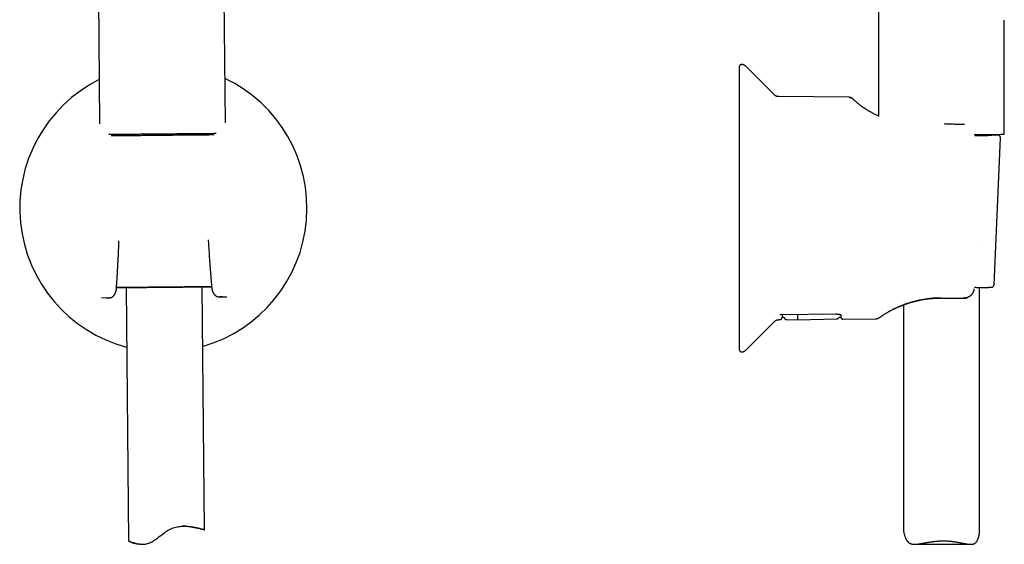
# Model space of a CAD drawing. Header units: millimetres. Extents: x 8 to 1191, y 12 to 1197.
# Tile 50 of 61: x 644 to 838, y 868 to 971. Entities that reach past the tile are written whole.
import ezdxf

# ---------------------------------------------------------------- set-up
doc = ezdxf.new("R2010")
doc.units = ezdxf.units.MM

msp = doc.modelspace()

# ---------------------------------------------------------------- linework, layer by layer
at = {"color": 7, "linetype": 'Continuous', "lineweight": 30}
for p, q in [((659.01, 1013.59), (659.61, 950.73)), ((684.41, 950.97), (683.81, 1013.83)), ((813.3, 1013.71), (813.3, 952.21)), ((838.1, 948.71), (838.1, 971.21)), ((792.76, 956.45), (787.01, 962.15)), ((807.48, 955.98), (793.59, 956.1)), ((832.23, 948.78), (832.23, 948.79)), ((832.23, 948.77), (832.23, 948.78)), ((832.27, 948.6), (832.27, 948.61)), ((836.07, 919), (837.33, 947.99)), ((663.4, 926.93), (663.42, 927.67)), ((663.4, 926.93), (663.4, 926.93)), ((681.04, 927.84), (681.08, 927.1)), ((664.82, 918.44), (665.31, 868.46)), ((680.28, 870.65), (679.82, 918.59)), ((833.2, 870.36), (833.2, 918.46)), ((660.91, 916.39), (659.95, 916.38)), ((660.01, 916.38), (659.95, 916.38)), ((661.45, 916.4), (660.01, 916.38)), ((661.47, 916.4), (661.45, 916.4)), ((683.21, 916.61), (683.23, 916.61)), ((683.23, 916.61), (684.67, 916.62)), ((683.77, 916.61), (684.73, 916.62)), ((684.67, 916.62), (684.73, 916.62)), ((818.2, 915.02), (818.2, 870.75)), ((830.11, 916.39), (830.05, 916.38)), ((830.29, 916.4), (830.22, 916.39)), ((830.43, 916.42), (830.43, 916.42)), ((793.95, 913.13), (804.81, 913.23)), ((787.01, 906.05), (792.76, 911.76)), ((793.59, 912.11), (793.79, 912.11)), ((794.28, 912.6), (794.62, 912.6)), ((795.19, 912.11), (797.3, 912.06)), ((795.19, 912.11), (795.19, 912.11)), ((797.3, 912.06), (805.02, 912.26)), ((805.02, 912.26), (805.02, 912.26)), ((805.55, 912.6), (805.84, 912.6)), ((806.33, 912.22), (812.75, 912.27)), ((667.55, 867.79), (668.07, 867.8)), ((820.39, 867.79), (831.48, 867.8))]:
    msp.add_line(p, q, dxfattribs=at)
at = {"color": 7, "linetype": 'Continuous', "lineweight": 30, "flags": 128}
for points in [[(785.8, 961.94), (785.8, 961.93), (785.8, 961.89), (785.8, 961.84), (785.8, 961.76), (785.8, 961.67), (785.8, 961.56), (785.8, 961.43), (785.8, 961.28), (785.8, 961.11), (785.8, 960.93), (785.8, 960.72), (785.8, 960.5), (785.8, 960.26), (785.8, 960), (785.8, 959.72), (785.8, 959.43), (785.8, 959.12), (785.8, 958.79), (785.8, 958.44), (785.8, 958.08), (785.8, 957.7), (785.8, 957.31), (785.8, 956.89), (785.8, 956.47), (785.8, 956.03), (785.8, 955.57), (785.8, 955.1), (785.8, 954.61), (785.8, 954.11), (785.8, 953.6), (785.8, 953.07), (785.8, 952.53), (785.8, 951.98), (785.8, 951.41), (785.8, 950.84), (785.8, 950.25), (785.8, 949.65), (785.8, 949.04), (785.8, 948.42), (785.8, 947.79), (785.8, 947.15), (785.8, 946.5), (785.8, 945.85), (785.8, 945.18), (785.8, 944.51), (785.8, 943.83), (785.8, 943.14), (785.8, 942.45), (785.8, 941.75), (785.8, 941.05), (785.8, 940.34), (785.8, 939.63), (785.8, 938.91), (785.8, 938.19), (785.8, 937.47), (785.8, 936.74), (785.8, 936.02), (785.8, 935.29), (785.8, 934.56), (785.8, 933.83), (785.8, 933.1), (785.8, 932.38), (785.8, 931.65), (785.8, 930.92), (785.8, 930.2), (785.8, 929.48), (785.8, 928.76), (785.8, 928.05), (785.8, 927.34), (785.8, 926.64), (785.8, 925.94), (785.8, 925.24), (785.8, 924.55), (785.8, 923.87), (785.8, 923.2), (785.8, 922.53), (785.8, 921.87), (785.8, 921.22), (785.8, 920.58), (785.8, 919.95), (785.8, 919.32), (785.8, 918.71), (785.8, 918.11), (785.8, 917.52), (785.8, 916.94), (785.8, 916.37), (785.8, 915.81), (785.8, 915.27), (785.8, 914.74), (785.8, 914.22), (785.8, 913.72), (785.8, 913.23), (785.8, 912.75), (785.8, 912.29), (785.8, 911.85), (785.8, 911.42), (785.8, 911), (785.8, 910.6), (785.8, 910.22), (785.8, 909.85), (785.8, 909.5), (785.8, 909.17), (785.8, 908.86), (785.8, 908.56), (785.8, 908.27), (785.8, 908.01), (785.8, 907.77), (785.8, 907.54), (785.8, 907.33), (785.8, 907.14), (785.8, 906.96), (785.8, 906.81), (785.8, 906.68), (785.8, 906.56), (785.8, 906.46), (785.8, 906.38), (785.8, 906.32), (785.8, 906.28), (785.8, 906.26)], [(672.03, 948.71), (671.71, 948.71), (671.38, 948.7), (671.06, 948.7), (670.74, 948.7), (670.41, 948.69), (670.09, 948.69), (669.77, 948.69), (669.45, 948.68), (669.14, 948.68), (668.82, 948.68), (668.51, 948.67), (668.2, 948.67), (667.89, 948.67), (667.59, 948.67), (667.29, 948.66), (666.99, 948.66), (666.69, 948.66), (666.4, 948.65), (666.12, 948.65), (665.83, 948.65), (665.55, 948.65), (665.28, 948.64), (665.01, 948.64), (664.74, 948.64), (664.48, 948.64), (664.23, 948.63), (663.98, 948.63), (663.73, 948.63), (663.5, 948.63), (663.26, 948.62), (663.04, 948.62), (662.82, 948.62), (662.6, 948.62), (662.39, 948.62), (662.19, 948.61), (662, 948.61), (661.81, 948.61), (661.63, 948.61), (661.46, 948.61), (661.44, 948.61)], [(682.08, 948.81), (682.05, 948.81), (681.91, 948.8), (681.75, 948.8), (681.59, 948.8), (681.43, 948.8), (681.26, 948.8), (681.08, 948.8), (680.89, 948.79), (680.7, 948.79), (680.5, 948.79), (680.3, 948.79), (680.09, 948.79), (679.88, 948.78), (679.66, 948.78), (679.44, 948.78), (679.21, 948.78), (678.97, 948.78), (678.73, 948.77), (678.49, 948.77), (678.24, 948.77), (677.99, 948.77), (677.73, 948.76), (677.47, 948.76), (677.21, 948.76), (676.94, 948.76), (676.67, 948.75), (676.4, 948.75), (676.12, 948.75), (675.84, 948.75), (675.56, 948.74), (675.27, 948.74), (674.98, 948.74), (674.69, 948.73), (674.4, 948.73), (674.11, 948.73), (673.82, 948.73), (673.52, 948.72), (673.23, 948.72), (672.93, 948.72), (672.63, 948.71), (672.33, 948.71), (672.03, 948.71), (671.74, 948.71), (671.44, 948.7), (671.14, 948.7), (670.84, 948.7), (670.55, 948.69), (670.25, 948.69), (669.96, 948.69), (669.66, 948.69), (669.37, 948.68), (669.08, 948.68), (668.8, 948.68), (668.51, 948.67), (668.23, 948.67), (667.95, 948.67), (667.67, 948.67), (667.4, 948.66), (667.13, 948.66), (666.86, 948.66), (666.59, 948.66), (666.33, 948.65), (666.08, 948.65), (665.83, 948.65), (665.58, 948.65), (665.33, 948.64), (665.09, 948.64), (664.86, 948.64), (664.63, 948.64), (664.41, 948.64), (664.19, 948.63), (663.97, 948.63), (663.76, 948.63), (663.56, 948.63), (663.37, 948.63), (663.17, 948.62), (662.99, 948.62), (662.81, 948.62), (662.64, 948.62), (662.47, 948.62), (662.31, 948.62), (662.16, 948.61), (662.02, 948.61), (661.99, 948.61)], [(662.01, 948.42), (662.09, 948.42), (662.22, 948.42), (662.36, 948.42), (662.51, 948.42), (662.67, 948.43), (662.83, 948.43), (662.99, 948.43), (663.17, 948.43), (663.35, 948.43), (663.53, 948.43), (663.72, 948.44), (663.92, 948.44), (664.12, 948.44), (664.33, 948.44), (664.54, 948.44), (664.76, 948.45), (664.98, 948.45), (665.21, 948.45), (665.44, 948.45), (665.68, 948.45), (665.92, 948.46), (666.16, 948.46), (666.41, 948.46), (666.67, 948.46), (666.92, 948.47), (667.18, 948.47), (667.45, 948.47), (667.71, 948.47), (667.98, 948.48), (668.26, 948.48), (668.53, 948.48), (668.81, 948.48), (669.09, 948.49), (669.37, 948.49), (669.66, 948.49), (669.94, 948.5), (670.23, 948.5), (670.52, 948.5), (670.81, 948.5), (671.1, 948.51), (671.39, 948.51), (671.68, 948.51), (671.97, 948.52), (672.26, 948.52), (672.55, 948.52), (672.84, 948.52), (673.13, 948.53), (673.42, 948.53), (673.71, 948.53), (674, 948.53), (674.28, 948.54), (674.57, 948.54), (674.85, 948.54), (675.13, 948.55), (675.41, 948.55), (675.69, 948.55), (675.96, 948.55), (676.23, 948.56), (676.5, 948.56), (676.76, 948.56), (677.03, 948.56), (677.29, 948.57), (677.54, 948.57), (677.79, 948.57), (678.04, 948.57), (678.28, 948.58), (678.52, 948.58), (678.76, 948.58), (678.99, 948.58), (679.21, 948.58), (679.43, 948.59), (679.65, 948.59), (679.86, 948.59), (680.06, 948.59), (680.26, 948.59), (680.45, 948.6), (680.64, 948.6), (680.82, 948.6), (681, 948.6), (681.17, 948.6), (681.33, 948.61), (681.49, 948.61), (681.64, 948.61), (681.78, 948.61), (681.92, 948.61), (682.05, 948.61), (682.06, 948.61)], [(679.03, 948.78), (678.8, 948.77), (678.55, 948.77), (678.31, 948.77), (678.06, 948.77), (677.81, 948.76), (677.55, 948.76), (677.3, 948.76), (677.04, 948.76), (676.77, 948.75), (676.51, 948.75), (676.24, 948.75), (675.97, 948.75), (675.7, 948.74), (675.42, 948.74), (675.15, 948.74), (674.87, 948.74), (674.59, 948.73), (674.31, 948.73), (674.03, 948.73), (673.74, 948.73), (673.46, 948.72), (673.18, 948.72), (672.89, 948.72), (672.61, 948.71), (672.32, 948.71), (672.03, 948.71)], [(682.63, 948.81), (682.59, 948.81), (682.42, 948.81), (682.24, 948.81), (682.05, 948.81), (681.85, 948.8), (681.65, 948.8), (681.44, 948.8), (681.23, 948.8), (681.01, 948.8), (680.78, 948.79), (680.55, 948.79), (680.31, 948.79), (680.07, 948.79), (679.82, 948.78), (679.56, 948.78), (679.3, 948.78), (679.03, 948.78)], [(833.12, 948.6), (832.98, 948.6), (832.76, 948.6), (832.53, 948.6), (832.3, 948.6), (832.25, 948.6)], [(832.25, 948.6), (832.3, 948.6), (832.52, 948.6), (832.73, 948.59), (832.94, 948.59), (833.15, 948.59), (833.35, 948.59), (833.55, 948.59), (833.74, 948.58), (833.92, 948.58), (834.1, 948.58), (834.27, 948.58), (834.44, 948.58), (834.6, 948.57), (834.75, 948.57), (834.9, 948.57), (835.05, 948.57), (835.18, 948.56), (835.31, 948.56), (835.43, 948.56), (835.55, 948.56), (835.66, 948.55), (835.76, 948.55), (835.86, 948.55), (835.95, 948.55), (836.03, 948.54), (836.1, 948.54), (836.17, 948.54), (836.23, 948.54), (836.29, 948.53), (836.33, 948.53), (836.37, 948.53), (836.4, 948.53), (836.43, 948.52), (836.44, 948.52), (836.45, 948.52), (836.45, 948.52), (836.45, 948.51), (836.44, 948.51), (836.42, 948.51), (836.39, 948.5), (836.35, 948.5), (836.31, 948.5), (836.26, 948.5), (836.21, 948.49), (836.14, 948.49), (836.07, 948.49), (835.99, 948.49), (835.91, 948.48), (835.82, 948.48), (835.72, 948.48), (835.61, 948.48), (835.5, 948.47), (835.38, 948.47), (835.25, 948.47), (835.12, 948.47), (834.98, 948.46), (834.84, 948.46), (834.68, 948.46), (834.53, 948.46), (834.36, 948.45), (834.19, 948.45), (834.02, 948.45), (833.84, 948.45), (833.65, 948.45), (833.46, 948.44), (833.26, 948.44), (833.06, 948.44), (832.85, 948.44), (832.64, 948.44), (832.42, 948.43), (832.26, 948.43)], [(832.84, 926.92), (832.84, 926.92), (832.84, 926.92)], [(681.71, 918.61), (681.69, 918.61), (681.61, 918.61), (681.52, 918.61), (681.42, 918.6), (681.32, 918.6), (681.21, 918.6), (681.09, 918.6), (680.97, 918.6), (680.84, 918.6), (680.71, 918.6), (680.57, 918.6), (680.42, 918.6), (680.27, 918.59), (680.12, 918.59), (679.96, 918.59), (679.79, 918.59), (679.62, 918.59), (679.44, 918.59), (679.26, 918.58), (679.08, 918.58), (678.88, 918.58), (678.69, 918.58), (678.49, 918.58), (678.29, 918.57), (678.08, 918.57), (677.87, 918.57), (677.65, 918.57), (677.43, 918.57), (677.21, 918.56), (676.98, 918.56), (676.75, 918.56), (676.52, 918.56), (676.28, 918.56), (676.05, 918.55), (675.81, 918.55), (675.56, 918.55), (675.32, 918.55), (675.07, 918.54), (674.82, 918.54), (674.57, 918.54), (674.32, 918.54), (674.06, 918.53), (673.81, 918.53), (673.55, 918.53), (673.3, 918.53), (673.04, 918.52), (672.78, 918.52), (672.52, 918.52), (672.26, 918.52), (672.01, 918.51), (671.75, 918.51), (671.49, 918.51), (671.23, 918.51), (670.98, 918.5), (670.72, 918.5), (670.47, 918.5), (670.21, 918.5), (669.96, 918.49), (669.71, 918.49), (669.46, 918.49), (669.22, 918.49), (668.97, 918.48), (668.73, 918.48), (668.49, 918.48), (668.25, 918.48), (668.02, 918.48), (667.79, 918.47), (667.56, 918.47), (667.34, 918.47), (667.12, 918.47), (666.9, 918.46), (666.68, 918.46), (666.47, 918.46), (666.27, 918.46), (666.07, 918.46), (665.87, 918.45), (665.67, 918.45), (665.49, 918.45), (665.3, 918.45), (665.12, 918.45), (664.95, 918.45), (664.78, 918.44), (664.62, 918.44), (664.46, 918.44), (664.3, 918.44), (664.16, 918.44), (664.01, 918.44), (663.88, 918.44), (663.75, 918.43), (663.62, 918.43), (663.5, 918.43), (663.39, 918.43), (663.28, 918.43), (663.18, 918.43), (663.09, 918.43), (663, 918.43), (662.94, 918.43)], [(662.94, 918.43), (662.95, 918.43), (663.04, 918.43), (663.13, 918.43), (663.23, 918.43), (663.33, 918.43), (663.44, 918.43), (663.56, 918.43), (663.68, 918.43), (663.81, 918.44), (663.94, 918.44), (664.08, 918.44), (664.22, 918.44), (664.37, 918.44), (664.53, 918.44), (664.69, 918.44), (664.82, 918.44)], [(664.82, 918.44), (664.82, 918.44), (664.77, 918.44), (664.72, 918.44), (664.68, 918.44), (664.65, 918.44), (664.62, 918.44), (664.6, 918.44), (664.58, 918.44), (664.58, 918.44), (664.57, 918.44), (664.58, 918.44), (664.59, 918.44), (664.6, 918.44), (664.63, 918.44), (664.66, 918.44), (664.69, 918.44), (664.73, 918.44), (664.78, 918.44), (664.83, 918.44), (664.89, 918.45), (664.96, 918.45), (665.03, 918.45), (665.11, 918.45), (665.19, 918.45), (665.28, 918.45), (665.37, 918.45), (665.48, 918.45), (665.58, 918.45), (665.69, 918.45), (665.81, 918.45), (665.93, 918.46), (666.06, 918.46), (666.19, 918.46), (666.33, 918.46), (666.47, 918.46), (666.62, 918.46), (666.77, 918.46), (666.92, 918.47), (667.08, 918.47), (667.25, 918.47), (667.42, 918.47), (667.59, 918.47), (667.76, 918.47), (667.94, 918.47), (668.13, 918.48), (668.32, 918.48), (668.51, 918.48), (668.7, 918.48), (668.9, 918.48), (669.09, 918.49), (669.3, 918.49), (669.5, 918.49), (669.71, 918.49), (669.91, 918.49), (670.12, 918.5), (670.34, 918.5), (670.55, 918.5), (670.77, 918.5), (670.98, 918.5), (671.2, 918.51), (671.42, 918.51), (671.64, 918.51), (671.86, 918.51), (672.08, 918.51), (672.3, 918.52), (672.52, 918.52), (672.74, 918.52), (672.96, 918.52), (673.18, 918.53), (673.4, 918.53), (673.61, 918.53), (673.83, 918.53), (674.05, 918.53), (674.26, 918.54), (674.47, 918.54), (674.68, 918.54), (674.89, 918.54), (675.1, 918.54), (675.3, 918.55), (675.51, 918.55), (675.7, 918.55), (675.9, 918.55), (676.1, 918.55), (676.29, 918.56), (676.47, 918.56), (676.66, 918.56), (676.84, 918.56), (677.02, 918.56), (677.19, 918.56), (677.36, 918.57), (677.53, 918.57), (677.69, 918.57), (677.84, 918.57), (678, 918.57), (678.14, 918.57), (678.29, 918.57), (678.42, 918.58), (678.56, 918.58), (678.69, 918.58), (678.81, 918.58), (678.93, 918.58), (679.04, 918.58), (679.15, 918.58), (679.25, 918.58), (679.35, 918.58), (679.44, 918.59), (679.52, 918.59), (679.6, 918.59), (679.67, 918.59), (679.74, 918.59), (679.8, 918.59), (679.85, 918.59), (679.9, 918.59), (679.95, 918.59), (679.98, 918.59), (680.01, 918.59), (680.04, 918.59), (680.06, 918.59), (680.07, 918.59), (680.07, 918.59), (680.07, 918.59), (680.06, 918.59), (680.06, 918.59)], [(679.82, 918.59), (679.87, 918.59), (680.03, 918.59), (680.19, 918.59), (680.34, 918.59), (680.49, 918.6), (680.63, 918.6), (680.77, 918.6), (680.9, 918.6), (681.03, 918.6), (681.15, 918.6), (681.26, 918.6), (681.36, 918.6), (681.47, 918.61), (681.56, 918.61), (681.65, 918.61), (681.71, 918.61)], [(680.06, 918.59), (680.05, 918.59), (680.03, 918.59), (680.01, 918.59), (679.97, 918.59), (679.94, 918.59), (679.89, 918.59), (679.84, 918.59), (679.82, 918.59)], [(832.17, 918.19), (832.18, 918.2), (832.18, 918.2)], [(832.62, 918.45), (832.46, 918.45), (832.26, 918.45), (832.2, 918.45)], [(825.7, 916.38), (827.64, 916.38), (829.73, 916.38), (830.28, 916.38), (830.56, 916.38), (830.62, 916.38), (830.62, 916.38), (830.63, 916.38), (830.63, 916.38), (830.63, 916.38), (830.63, 916.38), (830.63, 916.38), (830.63, 916.38)], [(667.55, 867.79), (667.42, 867.8), (667.18, 867.81), (666.95, 867.84), (666.73, 867.88), (666.53, 867.92), (666.34, 867.98), (666.16, 868.04), (666, 868.1), (665.85, 868.16), (665.72, 868.22), (665.61, 868.27), (665.51, 868.33), (665.43, 868.37), (665.38, 868.4), (665.34, 868.43), (665.32, 868.45), (665.31, 868.46), (665.31, 868.47), (665.32, 868.47), (665.35, 868.46), (665.4, 868.45), (665.46, 868.42), (665.55, 868.39), (665.65, 868.35), (665.78, 868.3), (665.92, 868.24), (666.08, 868.18), (666.26, 868.12), (666.46, 868.06), (666.68, 867.99), (666.86, 867.95), (667.04, 867.91), (667.24, 867.87), (667.45, 867.84), (667.63, 867.82), (667.82, 867.8), (668.01, 867.8), (668.22, 867.8), (668.43, 867.82), (668.64, 867.84), (668.85, 867.88), (669.07, 867.94), (669.28, 868.01), (669.51, 868.09), (669.73, 868.2), (669.95, 868.31), (670.17, 868.44), (670.39, 868.58), (670.6, 868.72), (670.81, 868.88), (671.1, 869.09), (671.38, 869.32), (671.67, 869.54), (671.92, 869.74), (672.18, 869.93), (672.44, 870.13), (672.7, 870.31), (672.93, 870.45), (673.16, 870.59), (673.39, 870.71), (673.63, 870.83), (673.88, 870.93), (674.14, 871.03), (674.41, 871.11), (674.68, 871.18), (674.96, 871.24), (675.23, 871.29), (675.51, 871.33), (675.77, 871.35), (676.03, 871.37), (676.29, 871.37), (676.54, 871.37), (676.79, 871.36), (677.04, 871.34), (677.31, 871.32), (677.58, 871.29), (677.83, 871.26), (678.08, 871.22), (678.32, 871.17), (678.55, 871.13), (678.8, 871.08), (679.03, 871.02), (679.24, 870.97), (679.44, 870.92), (679.63, 870.87), (679.79, 870.82), (679.89, 870.79), (679.98, 870.76), (680.06, 870.74), (680.13, 870.71), (680.19, 870.69), (680.23, 870.68), (680.23, 870.68)]]:
    msp.add_lwpolyline(points, dxfattribs=at)
at = {"color": 7, "linetype": 'Continuous', "lineweight": 30}
for centre, radius, start, end in [((672.18, 934.1), 28.34, 285.8813, 64.6232), ((672.18, 934.1), 28.34, 116.5098, 255.1942), ((833.16, 1065.05), 116.44, 269.5508, 272.4334), ((829.79, 1329.61), 381.19, 270.3718, 270.7689), ((793.78, 912.61), 0.5, 270.5153, 359), ((812.74, 913.27), 1, 270.7233, 282.4214)]:
    msp.add_arc(centre, radius, start, end, dxfattribs=at)
for points, knots in [([(786.3, 962.44), (786.3, 962.44), (786.27, 962.45), (786.23, 962.44), (786.18, 962.43), (786.13, 962.42), (786.09, 962.4), (786.05, 962.37), (786.01, 962.35), (785.97, 962.32), (785.94, 962.29), (785.91, 962.25), (785.88, 962.22), (785.86, 962.18), (785.85, 962.15), (785.83, 962.11), (785.82, 962.08), (785.82, 962.05), (785.81, 962.03), (785.81, 962.01), (785.81, 962), (785.81, 961.99), (785.8, 961.98), (785.8, 961.97), (785.8, 961.96), (785.8, 961.96), (785.8, 961.96), (785.8, 961.95), (785.8, 961.95)], [0, 0, 0, 0, 0.0196899, 0.0738413, 0.1268125, 0.1786697, 0.2294484, 0.2791591, 0.3277902, 0.3753076, 0.4216543, 0.4667459, 0.510465, 0.5526488, 0.5930657, 0.6313588, 0.6668965, 0.698457, 0.724405, 0.7448078, 0.7618526, 0.7780126, 0.7954432, 0.8159162, 0.8422391, 0.8781752, 0.9296598, 1, 1, 1, 1]), ([(785.8, 961.95), (785.8, 961.95), (785.8, 961.95), (785.8, 961.94), (785.8, 961.94), (785.8, 961.94)], [0, 0, 0, 0, 0.455244, 0.9719, 1, 1, 1, 1]), ([(787.01, 962.15), (787.01, 962.16), (786.99, 962.17), (786.95, 962.21), (786.9, 962.25), (786.84, 962.29), (786.78, 962.33), (786.72, 962.36), (786.65, 962.38), (786.58, 962.41), (786.51, 962.43), (786.43, 962.44), (786.36, 962.44), (786.32, 962.44), (786.3, 962.44)], [0, 0, 0, 0, 0.009541, 0.098922, 0.188615, 0.27855, 0.368675, 0.45895, 0.549345, 0.639837, 0.739794, 0.838702, 0.936366, 1, 1, 1, 1]), ([(793.59, 956.1), (793.59, 956.1), (793.55, 956.1), (793.49, 956.1), (793.41, 956.11), (793.33, 956.13), (793.26, 956.15), (793.18, 956.17), (793.11, 956.2), (793.04, 956.24), (792.97, 956.27), (792.91, 956.32), (792.85, 956.36), (792.8, 956.4), (792.77, 956.43), (792.76, 956.44)], [0, 0, 0, 0, 0.018974, 0.107434, 0.195076, 0.281919, 0.367976, 0.45325, 0.537738, 0.621431, 0.704311, 0.786353, 0.867524, 0.947782, 1, 1, 1, 1]), ([(807.48, 955.97), (807.51, 955.97), (807.58, 955.97), (807.67, 955.95), (807.77, 955.93), (807.86, 955.89), (807.95, 955.85), (808.04, 955.8), (808.12, 955.74), (808.17, 955.69), (808.19, 955.67)], [0, 0, 0, 0, 0.1228384, 0.247509, 0.3734321, 0.4999915, 0.6265521, 0.7524785, 0.8771545, 1, 1, 1, 1]), ([(813.3, 952.32), (813.29, 952.32), (813.16, 952.37), (812.94, 952.47), (812.64, 952.6), (812.37, 952.73), (812.13, 952.85), (811.91, 952.96), (811.7, 953.08), (811.51, 953.18), (811.33, 953.28), (811.17, 953.38), (811.03, 953.46), (810.89, 953.55), (810.77, 953.63), (810.66, 953.7), (810.55, 953.77), (810.45, 953.84), (810.34, 953.91), (810.23, 953.99), (810.12, 954.07), (809.98, 954.17), (809.84, 954.27), (809.7, 954.38), (809.56, 954.48), (809.43, 954.59), (809.31, 954.69), (809.18, 954.79), (809.05, 954.91), (808.91, 955.02), (808.79, 955.13), (808.69, 955.22), (808.61, 955.29), (808.55, 955.35), (808.49, 955.4), (808.44, 955.45), (808.39, 955.5), (808.34, 955.54), (808.31, 955.57), (808.28, 955.6), (808.26, 955.62), (808.24, 955.64), (808.22, 955.65), (808.21, 955.67), (808.19, 955.68), (808.18, 955.69), (808.17, 955.7), (808.15, 955.71), (808.14, 955.72), (808.12, 955.74), (808.1, 955.75), (808.09, 955.76), (808.07, 955.77), (808.05, 955.79), (808.02, 955.81), (807.98, 955.84), (807.91, 955.87), (807.83, 955.91), (807.73, 955.94), (807.62, 955.96), (807.53, 955.97), (807.49, 955.97)], [0, 0, 0, 0, 0.003816, 0.033908, 0.063487, 0.089057, 0.113845, 0.137637, 0.16044, 0.18215, 0.202334, 0.221418, 0.239423, 0.256364, 0.272567, 0.287687, 0.301841, 0.316329, 0.331525, 0.347435, 0.364076, 0.386326, 0.409774, 0.434417, 0.459762, 0.484965, 0.510029, 0.534975, 0.569116, 0.603112, 0.637031, 0.671244, 0.693685, 0.716316, 0.739162, 0.762232, 0.785508, 0.80878, 0.83087, 0.845503, 0.85945, 0.872706, 0.885272, 0.897359, 0.904014, 0.911291, 0.919195, 0.92773, 0.936712, 0.941839, 0.946489, 0.948661, 0.950785, 0.953231, 0.956154, 0.960885, 0.966637, 0.973445, 0.981309, 0.990189, 1, 1, 1, 1]), ([(830.27, 950.58), (830.11, 950.58), (829.78, 950.59), (829.29, 950.61), (828.79, 950.62), (828.29, 950.64), (827.78, 950.66), (827.27, 950.67), (826.75, 950.69), (826.41, 950.7), (826.23, 950.71), (826.23, 950.71)], [0, 0, 0, 0, 0.124905, 0.249798, 0.374679, 0.499549, 0.624407, 0.749254, 0.874088, 0.998909, 1, 1, 1, 1]), ([(662.02, 948.29), (662.02, 948.36), (662.01, 948.46), (661.99, 948.57), (661.99, 948.61)], [0, 0, 0, 0, 0.586663, 1, 1, 1, 1]), ([(682.07, 948.81), (682.07, 948.76), (682.06, 948.66), (682.05, 948.55), (682.05, 948.49)], [0, 0, 0, 0, 0.405816, 1, 1, 1, 1]), ([(837.33, 947.99), (837.33, 948.01), (837.33, 948.05), (837.33, 948.1), (837.32, 948.15), (837.3, 948.19), (837.28, 948.24), (837.26, 948.28), (837.23, 948.32), (837.2, 948.35), (837.17, 948.38), (837.14, 948.41), (837.11, 948.43), (837.08, 948.45), (837.06, 948.46), (837.03, 948.47), (837.01, 948.48), (836.99, 948.49), (836.97, 948.5), (836.95, 948.5), (836.93, 948.51), (836.91, 948.51), (836.9, 948.51), (836.88, 948.52), (836.85, 948.52), (836.82, 948.52), (836.78, 948.53), (836.74, 948.53), (836.69, 948.53), (836.63, 948.54), (836.57, 948.54), (836.51, 948.54), (836.44, 948.54), (836.37, 948.55), (836.29, 948.55), (836.21, 948.55), (836.12, 948.55), (836.03, 948.56), (835.93, 948.56), (835.83, 948.56), (835.72, 948.56), (835.61, 948.56), (835.49, 948.57), (835.37, 948.57), (835.24, 948.57), (835.11, 948.57), (834.97, 948.58), (834.83, 948.58), (834.68, 948.58), (834.53, 948.58), (834.37, 948.58), (834.21, 948.58), (834.05, 948.59), (833.88, 948.59), (833.71, 948.59), (833.53, 948.59), (833.35, 948.59), (833.22, 948.59), (833.14, 948.6), (833.13, 948.6)], [0, 0, 0, 0, 0.005272, 0.010735, 0.016086, 0.021332, 0.026476, 0.031518, 0.036452, 0.041266, 0.045942, 0.050458, 0.054806, 0.059005, 0.063118, 0.067246, 0.071486, 0.075969, 0.080861, 0.086353, 0.092686, 0.100176, 0.109272, 0.120677, 0.135648, 0.157065, 0.190778, 0.21887, 0.245473, 0.273651, 0.300841, 0.327486, 0.353806, 0.379915, 0.40588, 0.431743, 0.457531, 0.483262, 0.50895, 0.534604, 0.56023, 0.585835, 0.611422, 0.636994, 0.662554, 0.688104, 0.713645, 0.739179, 0.764707, 0.790228, 0.815746, 0.841259, 0.866768, 0.892274, 0.917777, 0.943278, 0.968777, 0.994273, 1, 1, 1, 1]), ([(662.93, 918.24), (662.93, 918.29), (662.94, 918.38), (662.95, 918.51), (662.95, 918.62), (662.96, 918.79), (662.98, 918.97), (662.99, 919.16), (663, 919.3), (663.01, 919.44), (663.02, 919.59), (663.03, 919.76), (663.04, 919.95), (663.05, 920.16), (663.06, 920.4), (663.08, 920.66), (663.1, 920.94), (663.11, 921.24), (663.13, 921.57), (663.15, 921.91), (663.17, 922.28), (663.2, 922.68), (663.22, 923.09), (663.24, 923.53), (663.26, 923.98), (663.29, 924.44), (663.31, 924.9), (663.33, 925.38), (663.35, 925.88), (663.38, 926.4), (663.39, 926.75), (663.4, 926.93)], [0, 0, 0, 0, 0.017204, 0.031934, 0.044191, 0.055308, 0.090635, 0.106597, 0.122676, 0.138873, 0.155523, 0.174822, 0.196724, 0.221226, 0.248329, 0.27803, 0.31033, 0.345226, 0.382717, 0.422803, 0.465481, 0.510751, 0.558611, 0.60906, 0.662097, 0.712987, 0.766049, 0.821282, 0.878686, 0.938259, 1, 1, 1, 1]), ([(681.08, 927.1), (681.09, 926.91), (681.12, 926.53), (681.15, 925.98), (681.19, 925.46), (681.22, 924.95), (681.25, 924.48), (681.28, 924.03), (681.31, 923.61), (681.34, 923.22), (681.37, 922.86), (681.39, 922.53), (681.41, 922.24), (681.43, 921.97), (681.45, 921.71), (681.47, 921.48), (681.49, 921.26), (681.5, 921.06), (681.52, 920.84), (681.54, 920.59), (681.56, 920.3), (681.59, 920.01), (681.61, 919.71), (681.64, 919.39), (681.67, 919.07), (681.69, 918.75), (681.71, 918.53), (681.72, 918.42)], [0, 0, 0, 0, 0.06613, 0.12943, 0.189898, 0.247531, 0.302329, 0.353387, 0.401708, 0.447289, 0.49013, 0.526064, 0.559812, 0.591372, 0.620744, 0.647926, 0.672919, 0.695721, 0.716331, 0.748982, 0.781939, 0.815954, 0.851028, 0.887162, 0.92429, 0.961934, 1, 1, 1, 1]), ([(832.63, 918.45), (832.65, 918.45), (832.72, 918.45), (832.85, 918.45), (833.01, 918.45), (833.17, 918.45), (833.32, 918.46), (833.47, 918.46), (833.61, 918.46), (833.75, 918.46), (833.89, 918.46), (834.02, 918.47), (834.14, 918.47), (834.27, 918.47), (834.38, 918.47), (834.49, 918.47), (834.6, 918.48), (834.7, 918.48), (834.8, 918.48), (834.89, 918.48), (834.97, 918.48), (835.05, 918.49), (835.13, 918.49), (835.2, 918.49), (835.27, 918.49), (835.33, 918.5), (835.38, 918.5), (835.43, 918.5), (835.48, 918.5), (835.53, 918.51), (835.57, 918.51), (835.6, 918.51), (835.63, 918.52), (835.65, 918.52), (835.67, 918.52), (835.69, 918.53), (835.71, 918.53), (835.73, 918.54), (835.75, 918.55), (835.77, 918.56), (835.8, 918.57), (835.83, 918.58), (835.86, 918.6), (835.89, 918.63), (835.92, 918.65), (835.95, 918.69), (835.98, 918.72), (836.01, 918.76), (836.03, 918.81), (836.05, 918.85), (836.06, 918.9), (836.07, 918.95), (836.07, 918.98), (836.07, 919)], [0, 0, 0, 0, 0.01027, 0.038768, 0.06727, 0.095774, 0.124282, 0.152794, 0.181311, 0.209833, 0.238362, 0.266897, 0.295441, 0.323994, 0.352559, 0.381137, 0.409733, 0.438348, 0.466988, 0.495658, 0.524367, 0.553125, 0.581947, 0.610855, 0.639878, 0.669064, 0.698488, 0.728276, 0.758659, 0.79012, 0.823892, 0.853251, 0.874508, 0.885832, 0.895333, 0.903211, 0.909919, 0.915804, 0.921146, 0.92618, 0.931109, 0.936054, 0.94115, 0.946491, 0.952091, 0.957906, 0.963869, 0.969922, 0.976031, 0.982172, 0.988333, 0.995172, 1, 1, 1, 1]), ([(661.47, 916.4), (661.48, 916.4), (661.51, 916.4), (661.55, 916.4), (661.59, 916.41), (661.64, 916.41), (661.68, 916.42), (661.73, 916.43), (661.78, 916.45), (661.82, 916.46), (661.87, 916.48), (661.92, 916.5), (661.97, 916.52), (662.02, 916.55), (662.07, 916.57), (662.12, 916.6), (662.17, 916.64), (662.22, 916.68), (662.27, 916.72), (662.31, 916.76), (662.36, 916.8), (662.4, 916.85), (662.46, 916.92), (662.51, 916.98), (662.55, 917.04), (662.57, 917.08), (662.59, 917.11), (662.61, 917.14), (662.63, 917.18), (662.66, 917.23), (662.69, 917.29), (662.71, 917.34), (662.73, 917.39), (662.75, 917.44), (662.77, 917.49), (662.79, 917.55), (662.81, 917.6), (662.83, 917.66), (662.85, 917.73), (662.87, 917.8), (662.88, 917.88), (662.89, 917.94), (662.9, 918), (662.91, 918.05), (662.92, 918.1), (662.92, 918.16), (662.93, 918.21), (662.93, 918.24)], [0, 0, 0, 0, 0.022407, 0.043203, 0.062618, 0.080926, 0.098446, 0.115534, 0.132562, 0.149349, 0.170021, 0.188854, 0.206143, 0.22964, 0.253316, 0.273181, 0.296823, 0.324742, 0.352494, 0.375439, 0.395338, 0.425791, 0.460338, 0.500761, 0.522279, 0.539356, 0.554262, 0.568783, 0.586825, 0.61027, 0.635913, 0.658888, 0.67695, 0.696357, 0.718425, 0.741194, 0.766564, 0.788048, 0.81166, 0.840162, 0.873145, 0.894103, 0.91357, 0.93152, 0.949057, 0.971669, 1, 1, 1, 1]), ([(681.72, 918.42), (681.72, 918.39), (681.73, 918.35), (681.73, 918.29), (681.74, 918.23), (681.75, 918.19), (681.76, 918.14), (681.77, 918.08), (681.78, 918.03), (681.8, 917.97), (681.81, 917.91), (681.83, 917.85), (681.85, 917.79), (681.87, 917.73), (681.89, 917.68), (681.91, 917.63), (681.93, 917.58), (681.95, 917.54), (681.97, 917.5), (681.99, 917.45), (682.02, 917.39), (682.05, 917.35), (682.07, 917.31), (682.1, 917.27), (682.12, 917.23), (682.16, 917.18), (682.21, 917.11), (682.27, 917.05), (682.32, 917), (682.37, 916.95), (682.42, 916.9), (682.47, 916.87), (682.52, 916.83), (682.57, 916.8), (682.61, 916.77), (682.66, 916.74), (682.72, 916.72), (682.78, 916.69), (682.85, 916.67), (682.91, 916.65), (682.95, 916.64), (683, 916.63), (683.05, 916.62), (683.09, 916.61), (683.13, 916.61), (683.17, 916.61), (683.2, 916.61), (683.21, 916.61)], [0, 0, 0, 0, 0.027173, 0.049139, 0.066168, 0.083074, 0.101367, 0.121023, 0.141973, 0.162081, 0.189779, 0.212762, 0.233914, 0.258873, 0.279507, 0.299905, 0.318101, 0.33426, 0.352975, 0.37636, 0.401951, 0.424494, 0.44138, 0.457732, 0.475906, 0.499199, 0.537767, 0.571168, 0.600363, 0.630674, 0.65355, 0.680491, 0.706216, 0.728112, 0.746696, 0.770417, 0.793958, 0.820355, 0.850608, 0.867397, 0.88443, 0.901523, 0.91905, 0.937365, 0.956786, 0.977588, 1, 1, 1, 1]), ([(830.43, 916.42), (830.46, 916.42), (830.51, 916.43), (830.58, 916.44), (830.64, 916.46), (830.68, 916.47), (830.72, 916.48), (830.76, 916.49), (830.81, 916.5), (830.89, 916.53), (831, 916.58), (831.13, 916.64), (831.23, 916.7), (831.29, 916.74), (831.32, 916.77), (831.36, 916.79), (831.39, 916.81), (831.42, 916.84), (831.45, 916.86), (831.5, 916.9), (831.57, 916.96), (831.65, 917.04), (831.72, 917.12), (831.79, 917.21), (831.85, 917.29), (831.9, 917.38), (831.97, 917.5), (832.04, 917.65), (832.1, 917.83), (832.15, 918.02), (832.17, 918.14), (832.18, 918.2)], [0, 0, 0, 0, 0.029556, 0.064183, 0.078858, 0.094135, 0.110017, 0.126502, 0.14359, 0.161282, 0.221377, 0.277292, 0.329027, 0.34551, 0.361518, 0.377052, 0.392112, 0.406698, 0.420811, 0.434449, 0.477742, 0.519952, 0.561081, 0.601134, 0.640113, 0.678025, 0.714873, 0.788278, 0.860233, 0.93079, 1, 1, 1, 1]), ([(660.91, 916.39), (660.91, 916.39), (660.91, 916.39), (660.93, 916.39), (660.95, 916.39), (660.98, 916.39), (661.02, 916.39), (661.06, 916.39), (661.12, 916.39), (661.16, 916.39), (661.17, 916.39), (661.18, 916.39), (661.19, 916.39), (661.2, 916.39), (661.2, 916.39), (661.21, 916.39), (661.22, 916.39), (661.22, 916.39), (661.23, 916.39), (661.23, 916.39), (661.23, 916.39), (661.24, 916.39), (661.24, 916.39), (661.25, 916.39), (661.26, 916.39), (661.28, 916.4), (661.31, 916.4), (661.34, 916.4), (661.39, 916.4), (661.43, 916.4), (661.45, 916.4)], [0, 0, 0, 0, 0.069154, 0.138183, 0.207139, 0.276071, 0.345032, 0.414071, 0.483241, 0.547515, 0.567496, 0.588531, 0.610626, 0.628079, 0.646531, 0.668809, 0.694579, 0.710722, 0.724626, 0.736291, 0.746964, 0.762871, 0.778271, 0.793164, 0.807551, 0.845886, 0.882436, 0.923742, 0.962872, 1, 1, 1, 1]), ([(683.77, 916.61), (683.77, 916.61), (683.77, 916.61), (683.76, 916.61), (683.74, 916.61), (683.71, 916.61), (683.67, 916.61), (683.62, 916.61), (683.57, 916.61), (683.53, 916.61), (683.51, 916.61), (683.5, 916.61), (683.49, 916.61), (683.49, 916.61), (683.48, 916.61), (683.47, 916.61), (683.47, 916.61), (683.46, 916.61), (683.46, 916.61), (683.46, 916.61), (683.45, 916.61), (683.45, 916.61), (683.44, 916.61), (683.43, 916.61), (683.42, 916.61), (683.41, 916.61), (683.38, 916.61), (683.34, 916.61), (683.29, 916.61), (683.25, 916.61), (683.23, 916.61)], [0, 0, 0, 0, 0.069154, 0.138183, 0.207139, 0.276071, 0.345032, 0.414071, 0.483241, 0.547515, 0.567496, 0.588531, 0.610626, 0.628079, 0.646531, 0.668809, 0.694579, 0.710722, 0.724626, 0.736291, 0.746964, 0.762871, 0.778271, 0.793164, 0.807551, 0.845886, 0.882436, 0.923742, 0.962872, 1, 1, 1, 1]), ([(812.76, 912.28), (812.8, 912.28), (812.86, 912.28), (812.95, 912.3), (813.02, 912.32), (813.07, 912.33), (813.1, 912.34), (813.13, 912.35), (813.16, 912.37), (813.18, 912.37), (813.21, 912.39), (813.24, 912.4), (813.27, 912.42), (813.29, 912.43), (813.3, 912.44), (813.32, 912.45), (813.34, 912.46), (813.35, 912.48), (813.38, 912.49), (813.41, 912.51), (813.45, 912.54), (813.51, 912.58), (813.58, 912.62), (813.65, 912.67), (813.74, 912.73), (813.83, 912.79), (813.93, 912.85), (814.04, 912.92), (814.18, 913.01), (814.36, 913.12), (814.57, 913.25), (814.8, 913.39), (815.03, 913.52), (815.26, 913.66), (815.49, 913.78), (815.72, 913.9), (815.97, 914.03), (816.22, 914.16), (816.47, 914.28), (816.73, 914.4), (816.97, 914.51), (817.22, 914.62), (817.43, 914.71), (817.6, 914.78), (817.73, 914.84), (817.86, 914.89), (818, 914.94), (818.14, 915), (818.29, 915.05), (818.47, 915.12), (818.66, 915.19), (818.87, 915.26), (819.1, 915.34), (819.35, 915.42), (819.62, 915.5), (819.89, 915.58), (820.15, 915.65), (820.41, 915.72), (820.68, 915.79), (820.97, 915.85), (821.28, 915.92), (821.61, 915.99), (821.96, 916.06), (822.33, 916.12), (822.72, 916.18), (823.12, 916.23), (823.53, 916.28), (823.94, 916.31), (824.36, 916.34), (824.8, 916.37), (825.24, 916.38), (825.55, 916.38), (825.7, 916.39)], [0, 0, 0, 0, 0.005314, 0.009927, 0.013814, 0.016253, 0.018291, 0.01995, 0.021266, 0.023719, 0.026151, 0.029977, 0.035796, 0.04185, 0.048177, 0.054718, 0.061469, 0.068431, 0.075608, 0.083, 0.099191, 0.11634, 0.134463, 0.151483, 0.169311, 0.187513, 0.205752, 0.223971, 0.242138, 0.269242, 0.296209, 0.323114, 0.350012, 0.371179, 0.392407, 0.413658, 0.434741, 0.455637, 0.475616, 0.49472, 0.512975, 0.530399, 0.547007, 0.556416, 0.565546, 0.574398, 0.582975, 0.59195, 0.601883, 0.612732, 0.624487, 0.637385, 0.65122, 0.665993, 0.68171, 0.698379, 0.712152, 0.726529, 0.741518, 0.757134, 0.773393, 0.791358, 0.810054, 0.829353, 0.849251, 0.869764, 0.890911, 0.911452, 0.932601, 0.954387, 0.97684, 1, 1, 1, 1]), ([(825.7, 916.38), (825.56, 916.38), (825.28, 916.38), (824.85, 916.37), (824.43, 916.35), (824.01, 916.32), (823.59, 916.28), (823.17, 916.23), (822.76, 916.18), (822.34, 916.12), (821.93, 916.05), (821.53, 915.97), (821.14, 915.89), (820.75, 915.8), (820.36, 915.7), (819.98, 915.6), (819.61, 915.49), (819.25, 915.38), (818.9, 915.27), (818.53, 915.14), (818.15, 915), (817.75, 914.85), (817.38, 914.69), (817.02, 914.53), (816.67, 914.38), (816.34, 914.22), (816.03, 914.06), (815.74, 913.91), (815.46, 913.76), (815.2, 913.62), (815.04, 913.53), (814.96, 913.48)], [0, 0, 0, 0, 0.032351, 0.064588, 0.096737, 0.128825, 0.160878, 0.192922, 0.225545, 0.257969, 0.290221, 0.322332, 0.354332, 0.386249, 0.418706, 0.45094, 0.482985, 0.514873, 0.546641, 0.578321, 0.617175, 0.655776, 0.69419, 0.732484, 0.770727, 0.809331, 0.847809, 0.886231, 0.924669, 0.963192, 1, 1, 1, 1]), ([(830.05, 916.38), (830.09, 916.38), (830.17, 916.38), (830.25, 916.39), (830.29, 916.4)], [0, 0, 0, 0, 0.496275, 1, 1, 1, 1]), ([(830.29, 916.4), (830.31, 916.4), (830.36, 916.41), (830.41, 916.41), (830.43, 916.42)], [0, 0, 0, 0, 0.425137, 1, 1, 1, 1]), ([(793.8, 913.15), (793.81, 913.15), (793.83, 913.14), (793.88, 913.13), (793.93, 913.13), (793.95, 913.13), (793.95, 913.13)], [0, 0, 0, 0, 0.021052, 0.5005197, 0.9855542, 1, 1, 1, 1]), ([(794.29, 913.13), (794.29, 913.11), (794.29, 913.04), (794.29, 912.93), (794.29, 912.82), (794.29, 912.74), (794.28, 912.67), (794.28, 912.63), (794.28, 912.6), (794.28, 912.6), (794.28, 912.6)], [0, 0, 0, 0, 0.06359, 0.202963, 0.342302, 0.482869, 0.623471, 0.764038, 0.895373, 1, 1, 1, 1]), ([(797.3, 913.16), (797.3, 913.15), (797.3, 913.11), (797.3, 913.05), (797.3, 912.96), (797.3, 912.88), (797.3, 912.82), (797.3, 912.77), (797.3, 912.75), (797.3, 912.74)], [0, 0, 0, 0, 0.031174, 0.192603, 0.354031, 0.515525, 0.677019, 0.838509, 1, 1, 1, 1]), ([(804.81, 913.23), (804.82, 913.23), (804.85, 913.23), (804.91, 913.23), (804.99, 913.23), (805.07, 913.22), (805.15, 913.22), (805.22, 913.21), (805.3, 913.2), (805.37, 913.19), (805.44, 913.18), (805.51, 913.17), (805.57, 913.16), (805.63, 913.15), (805.69, 913.13), (805.73, 913.12), (805.78, 913.11), (805.82, 913.09), (805.85, 913.08), (805.88, 913.07), (805.9, 913.06), (805.91, 913.05), (805.92, 913.05), (805.93, 913.04), (805.93, 913.04), (805.93, 913.04)], [0, 0, 0, 0, 0.014248, 0.063409, 0.112462, 0.1613, 0.209819, 0.258064, 0.306879, 0.356284, 0.406074, 0.455997, 0.505665, 0.554735, 0.602857, 0.649677, 0.695128, 0.74249, 0.7883, 0.832997, 0.876298, 0.91796, 0.953647, 0.987706, 1, 1, 1, 1]), ([(805.83, 913.09), (805.83, 913.06), (805.83, 912.99), (805.83, 912.9), (805.83, 912.82), (805.83, 912.76), (805.83, 912.7), (805.84, 912.66), (805.84, 912.62), (805.84, 912.61), (805.84, 912.6), (805.84, 912.6), (805.84, 912.6)], [0, 0, 0, 0, 0.105839, 0.215229, 0.324618, 0.434245, 0.543872, 0.654223, 0.764574, 0.875169, 0.985764, 1, 1, 1, 1]), ([(792.76, 911.76), (792.77, 911.77), (792.8, 911.8), (792.86, 911.84), (792.92, 911.89), (792.98, 911.93), (793.05, 911.97), (793.12, 912), (793.19, 912.03), (793.27, 912.06), (793.36, 912.08), (793.44, 912.1), (793.52, 912.1), (793.57, 912.1), (793.59, 912.1)], [0, 0, 0, 0, 0.057571, 0.140705, 0.224033, 0.307516, 0.391124, 0.474834, 0.558627, 0.651838, 0.74426, 0.835656, 0.926093, 1, 1, 1, 1]), ([(794.62, 912.6), (794.62, 912.59), (794.63, 912.56), (794.64, 912.52), (794.65, 912.48), (794.67, 912.44), (794.7, 912.4), (794.72, 912.35), (794.76, 912.31), (794.8, 912.27), (794.84, 912.24), (794.88, 912.21), (794.93, 912.18), (794.98, 912.16), (795.03, 912.14), (795.08, 912.12), (795.14, 912.11), (795.17, 912.11), (795.19, 912.11)], [0, 0, 0, 0, 0.043675, 0.094126, 0.148128, 0.206348, 0.267653, 0.331021, 0.395744, 0.461374, 0.527625, 0.594313, 0.661316, 0.72855, 0.795955, 0.863484, 0.937923, 1, 1, 1, 1]), ([(797.3, 912.74), (797.3, 912.68), (797.3, 912.57), (797.3, 912.43), (797.3, 912.31), (797.3, 912.21), (797.3, 912.14), (797.3, 912.09), (797.3, 912.06), (797.3, 912.06), (797.3, 912.06)], [0, 0, 0, 0, 0.12918, 0.258359, 0.387536, 0.516712, 0.645887, 0.775061, 0.904234, 1, 1, 1, 1]), ([(805.02, 912.26), (805.04, 912.26), (805.07, 912.26), (805.12, 912.27), (805.17, 912.28), (805.22, 912.3), (805.27, 912.32), (805.32, 912.35), (805.36, 912.37), (805.4, 912.41), (805.44, 912.44), (805.47, 912.48), (805.5, 912.52), (805.53, 912.56), (805.54, 912.58), (805.55, 912.6), (805.55, 912.6)], [0, 0, 0, 0, 0.056914, 0.143807, 0.229143, 0.312979, 0.395341, 0.476225, 0.555605, 0.633428, 0.709612, 0.784044, 0.856569, 0.926986, 0.995023, 1, 1, 1, 1]), ([(805.84, 912.6), (805.84, 912.59), (805.84, 912.57), (805.85, 912.54), (805.87, 912.5), (805.89, 912.46), (805.92, 912.42), (805.95, 912.39), (805.98, 912.35), (806.02, 912.32), (806.06, 912.29), (806.1, 912.27), (806.15, 912.25), (806.19, 912.23), (806.24, 912.22), (806.29, 912.22), (806.32, 912.22), (806.33, 912.22)], [0, 0, 0, 0, 0.038607, 0.094856, 0.15617, 0.220961, 0.288875, 0.359014, 0.430636, 0.503246, 0.576525, 0.650269, 0.724342, 0.798648, 0.873119, 0.954939, 1, 1, 1, 1]), ([(812.75, 912.27), (812.75, 912.27), (812.75, 912.27), (812.76, 912.28), (812.76, 912.28)], [0, 0, 0, 0, 0.599241, 1, 1, 1, 1]), ([(785.8, 906.26), (785.8, 906.26), (785.8, 906.25), (785.8, 906.25), (785.8, 906.25), (785.8, 906.24), (785.8, 906.24), (785.8, 906.23), (785.8, 906.22), (785.81, 906.21), (785.81, 906.2), (785.81, 906.18), (785.81, 906.15), (785.82, 906.12), (785.83, 906.08), (785.85, 906.05), (785.87, 906.01), (785.89, 905.97), (785.92, 905.93), (785.96, 905.9), (785.99, 905.86), (786.03, 905.84), (786.08, 905.81), (786.12, 905.79), (786.17, 905.77), (786.22, 905.76), (786.26, 905.76), (786.29, 905.76), (786.3, 905.76)], [0, 0, 0, 0, 0.022347, 0.138214, 0.225315, 0.280943, 0.311178, 0.330821, 0.347465, 0.362656, 0.377659, 0.394786, 0.41704, 0.446123, 0.478902, 0.513708, 0.550989, 0.590147, 0.630566, 0.67181, 0.713603, 0.755769, 0.798195, 0.840804, 0.883544, 0.926377, 0.973357, 1, 1, 1, 1]), ([(786.3, 905.76), (786.31, 905.76), (786.34, 905.76), (786.4, 905.76), (786.48, 905.77), (786.55, 905.79), (786.62, 905.81), (786.68, 905.83), (786.75, 905.86), (786.81, 905.89), (786.87, 905.93), (786.92, 905.97), (786.97, 906.01), (787, 906.04), (787.01, 906.05)], [0, 0, 0, 0, 0.030391, 0.125898, 0.220348, 0.313771, 0.406184, 0.497595, 0.587999, 0.677381, 0.765715, 0.852962, 0.939071, 1, 1, 1, 1]), ([(680.23, 870.68), (680.25, 870.67), (680.27, 870.66), (680.29, 870.65), (680.28, 870.65), (680.25, 870.65), (680.2, 870.66), (680.13, 870.67), (680.03, 870.7), (679.92, 870.72), (679.79, 870.75), (679.63, 870.79), (679.45, 870.83), (679.25, 870.88), (679.04, 870.93), (678.8, 870.98), (678.55, 871.03), (678.28, 871.09), (677.99, 871.14), (677.7, 871.19), (677.44, 871.23), (677.18, 871.27), (676.93, 871.3), (676.66, 871.32), (676.37, 871.34), (676.14, 871.36), (676, 871.36), (675.96, 871.36)], [0, 0, 0, 0, 0.042589, 0.085211, 0.1278, 0.17164, 0.215515, 0.259355, 0.301941, 0.344559, 0.387146, 0.430935, 0.474758, 0.518548, 0.561811, 0.605106, 0.648369, 0.692801, 0.737266, 0.781697, 0.81528, 0.848894, 0.882506, 0.916087, 0.950812, 0.98558, 1, 1, 1, 1]), ([(676.09, 871.37), (676.11, 871.37), (676.16, 871.37), (676.23, 871.36), (676.31, 871.36), (676.37, 871.36), (676.42, 871.36), (676.46, 871.36), (676.49, 871.36), (676.52, 871.36), (676.52, 871.36), (676.53, 871.36)], [0, 0, 0, 0, 0.0692786, 0.1893987, 0.3128622, 0.4364219, 0.5598853, 0.6693671, 0.7788489, 0.8894245, 1, 1, 1, 1]), ([(676.53, 871.36), (676.53, 871.36), (676.53, 871.36), (676.52, 871.36), (676.5, 871.36), (676.46, 871.36), (676.42, 871.36), (676.36, 871.37), (676.29, 871.37), (676.23, 871.37), (676.19, 871.37), (676.18, 871.37)], [0, 0, 0, 0, 0.0446295, 0.1729587, 0.301189, 0.4331479, 0.5652144, 0.6971735, 0.8254029, 0.953731, 1, 1, 1, 1]), ([(818.2, 870.75), (818.2, 870.72), (818.21, 870.65), (818.21, 870.54), (818.23, 870.4), (818.26, 870.22), (818.3, 870), (818.36, 869.77), (818.42, 869.54), (818.5, 869.3), (818.59, 869.07), (818.7, 868.84), (818.8, 868.66), (818.89, 868.52), (818.96, 868.43), (819.03, 868.33), (819.12, 868.25), (819.2, 868.16), (819.29, 868.09), (819.39, 868.02), (819.5, 867.97), (819.6, 867.92), (819.72, 867.88), (819.83, 867.85), (819.95, 867.82), (820.08, 867.81), (820.22, 867.8), (820.35, 867.79), (820.51, 867.79), (820.69, 867.8), (820.89, 867.82), (821.09, 867.85), (821.31, 867.88), (821.53, 867.91), (821.76, 867.95), (821.99, 867.99), (822.23, 868.04), (822.47, 868.08), (822.72, 868.13), (822.98, 868.17), (823.24, 868.22), (823.51, 868.26), (823.78, 868.3), (824.06, 868.34), (824.35, 868.37), (824.65, 868.4), (824.96, 868.43), (825.27, 868.45), (825.58, 868.46), (825.9, 868.47), (826.23, 868.47), (826.55, 868.46), (826.86, 868.45), (827.15, 868.43), (827.42, 868.41), (827.69, 868.38), (827.96, 868.35), (828.23, 868.31), (828.49, 868.27), (828.76, 868.23), (829.02, 868.18), (829.27, 868.14), (829.53, 868.09), (829.78, 868.04), (830.02, 867.99), (830.26, 867.95), (830.5, 867.9), (830.73, 867.87), (830.92, 867.84), (831.08, 867.82), (831.22, 867.81), (831.34, 867.8), (831.47, 867.8), (831.59, 867.8), (831.71, 867.81), (831.83, 867.82), (831.94, 867.84), (832.04, 867.87), (832.14, 867.91), (832.23, 867.95), (832.33, 868), (832.41, 868.07), (832.49, 868.14), (832.57, 868.22), (832.65, 868.32), (832.73, 868.44), (832.81, 868.58), (832.87, 868.72), (832.94, 868.88), (832.99, 869.04), (833.04, 869.2), (833.08, 869.37), (833.12, 869.55), (833.15, 869.74), (833.18, 869.93), (833.2, 870.13), (833.2, 870.27), (833.2, 870.35), (833.2, 870.36)], [0, 0, 0, 0, 0.008849, 0.017804, 0.026759, 0.041682, 0.056608, 0.071649, 0.086692, 0.101922, 0.117151, 0.132472, 0.14779, 0.155374, 0.162958, 0.17058, 0.178201, 0.185982, 0.193763, 0.201622, 0.209481, 0.217072, 0.224663, 0.232326, 0.239989, 0.247848, 0.255707, 0.263621, 0.271535, 0.282062, 0.292589, 0.303197, 0.313806, 0.324624, 0.335443, 0.346322, 0.3572, 0.368328, 0.379456, 0.390644, 0.401831, 0.413208, 0.424586, 0.436033, 0.447481, 0.459842, 0.472204, 0.48467, 0.497135, 0.509942, 0.522749, 0.535678, 0.548608, 0.559698, 0.570789, 0.581953, 0.593118, 0.604501, 0.615884, 0.627337, 0.63879, 0.650559, 0.662329, 0.674169, 0.686008, 0.698072, 0.710136, 0.722288, 0.734439, 0.742043, 0.749646, 0.757283, 0.76492, 0.772676, 0.780433, 0.788243, 0.796053, 0.803662, 0.811272, 0.818954, 0.826636, 0.834563, 0.842491, 0.8505, 0.85851, 0.869107, 0.879706, 0.890393, 0.901081, 0.911937, 0.922794, 0.933682, 0.944569, 0.95738, 0.97019, 0.983054, 0.995917, 1, 1, 1, 1])]:
    msp.add_open_spline(points, degree=3, knots=knots, dxfattribs=at)

doc.saveas('drawing.dxf')
